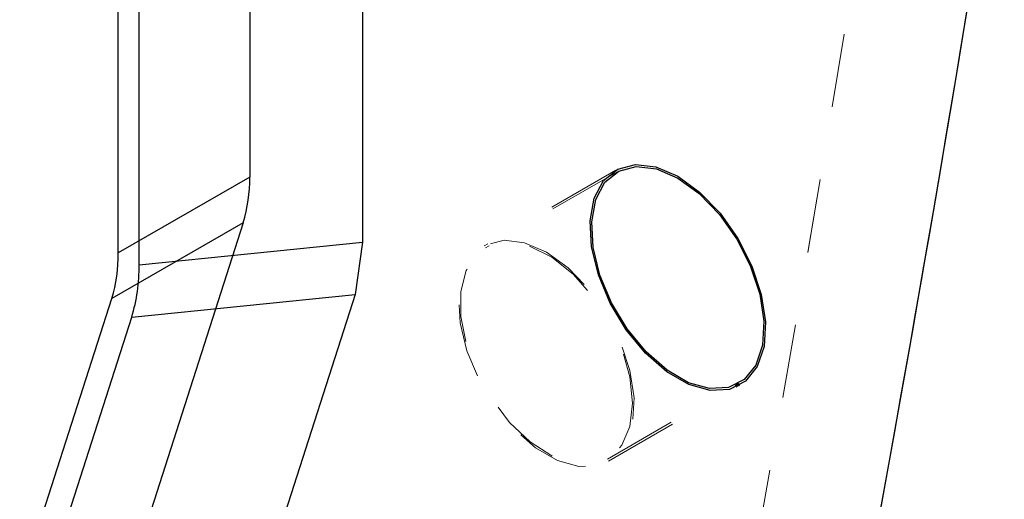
# Model space of a CAD drawing. Header units: inches. Extents: x 0.1 to 87.3, y 0.1 to 33.9.
# Tile 161 of 174: x 65.226 to 66.561, y 26.86 to 27.51. Entities that reach past the tile are written whole.
import ezdxf

# ---------------------------------------------------------------- set-up
doc = ezdxf.new("R2010")
doc.units = ezdxf.units.IN
doc.header["$MEASUREMENT"] = 0
doc.linetypes.add('HIDDEN', pattern=[0.075, 0.05, -0.025])

msp = doc.modelspace()

# ---------------------------------------------------------------- linework, layer by layer
at = {"color": 7, "linetype": 'Continuous', "lineweight": 25}
for p, q in [((65.5378, 27.67198), (65.5378, 27.29695)), ((65.35963, 27.19409), (65.35963, 27.56913)), ((65.38791, 27.17776), (65.38791, 27.57196)), ((65.69084, 27.5748), (65.69084, 27.2086)), ((65.5378, 27.29695), (65.35963, 27.19409)), ((65.52895, 27.23509), (65.35078, 27.13223)), ((65.52895, 27.23509), (65.40413, 26.84592)), ((65.38791, 27.17776), (65.69084, 27.2086)), ((65.69084, 27.2086), (65.6807, 27.13774)), ((65.37777, 27.10691), (65.6807, 27.13774)), ((65.6807, 27.13774), (65.56004, 26.76154)), ((65.22596, 26.74307), (65.35078, 27.13223)), ((65.25712, 26.73071), (65.37777, 27.10691))]:
    msp.add_line(p, q, dxfattribs=at)
at = {"color": 7, "linetype": 'HIDDEN', "lineweight": 18}
for p, q in [((66.03394, 27.30638), (65.85577, 27.20353)), ((66.03544, 27.30378), (65.85727, 27.20093)), ((66.02262, 26.91452), (66.20078, 27.01737)), ((66.02411, 26.91192), (66.20228, 27.01478))]:
    msp.add_line(p, q, dxfattribs=at)
at = {"color": 7, "linetype": 'Continuous', "lineweight": 25, "flags": 128}
for points in [[(66.08851, 27.31082), (66.11811, 27.29805), (66.14772, 27.27664), (66.17546, 27.24794), (66.1996, 27.21374), (66.21863, 27.17621), (66.23133, 27.1377), (66.23692, 27.10062), (66.23505, 27.06731), (66.22583, 27.03987), (66.20984, 27.02), (66.18809, 27.00897), (66.16194, 27.00747), (66.13303, 27.01558), (66.10319, 27.03281), (66.07429, 27.05806), (66.04814, 27.08976), (66.02639, 27.1259), (66.0104, 27.16423), (66.00118, 27.20233), (65.9993, 27.2378), (66.0049, 27.26842), (66.0176, 27.29226), (66.03662, 27.30783), (66.06076, 27.31415), (66.08851, 27.31082)], [(66.08904, 27.30814), (66.11811, 27.2956), (66.14719, 27.27457), (66.17444, 27.24638), (66.19815, 27.2128), (66.21683, 27.17593), (66.22931, 27.13811), (66.23481, 27.10169), (66.23297, 27.06898), (66.22391, 27.04202), (66.2082, 27.02251), (66.18684, 27.01167), (66.16116, 27.01019), (66.13277, 27.01816), (66.10346, 27.03508), (66.07507, 27.05989), (66.04939, 27.09102), (66.02802, 27.12652), (66.01232, 27.16416), (66.00326, 27.20158), (66.00142, 27.23642), (66.00691, 27.2665), (66.01939, 27.28992), (66.03807, 27.30521), (66.06179, 27.31141), (66.08904, 27.30814)]]:
    msp.add_lwpolyline(points, dxfattribs=at)
at = {"color": 7, "linetype": 'HIDDEN', "lineweight": 18, "flags": 128}
for points in [[(65.91034, 27.20796), (65.93994, 27.19519), (65.96955, 27.17378), (65.99729, 27.14508), (66.02144, 27.11089), (66.04046, 27.07336), (66.05316, 27.03484), (66.05875, 26.99777), (66.05688, 26.96446), (66.04766, 26.93701), (66.03167, 26.91715), (66.00992, 26.90612), (65.98377, 26.90461), (65.95486, 26.91273), (65.92502, 26.92995), (65.89612, 26.95521), (65.86997, 26.9869), (65.84822, 27.02305), (65.83223, 27.06138), (65.82301, 27.09947), (65.82114, 27.13494), (65.82673, 27.16556), (65.83943, 27.18941), (65.85845, 27.20498), (65.88259, 27.2113), (65.91034, 27.20796)], [(66.05319, 27.02592), (66.05687, 26.99023), (66.05319, 26.95877), (66.04241, 26.93353), (66.02518, 26.91609), (66.0026, 26.90756), (65.97608, 26.90846), (65.94729, 26.91873), (65.91804, 26.93774), (65.89016, 26.96429), (65.86541, 26.99672), (65.84535, 27.03297), (65.83123, 27.07078), (65.82394, 27.10777), (65.82394, 27.14161), (65.83123, 27.17019), (65.84535, 27.19169), (65.86541, 27.20478), (65.89016, 27.20863), (65.91804, 27.203), (65.94729, 27.18824), (65.97608, 27.16528), (66.0026, 27.13556), (66.02518, 27.10095), (66.04241, 27.06362), (66.05319, 27.02592)]]:
    msp.add_lwpolyline(points, dxfattribs=at)
at = {"color": 7, "linetype": 'Continuous', "lineweight": 25}
for centre, radius, start, end in [((29.4704, 33.59704), 37.53469, 346.675065, 351.17478), ((29.49617, 33.59164), 37.50837, 346.674024, 351.125305), ((65.33457, 27.29446), 0.20324, 343.01451, 0.70105), ((65.1564, 27.19161), 0.20324, 343.01461, 0.70093), ((65.15512, 27.17492), 0.23281, 343.01457, 0.70095)]:
    msp.add_arc(centre, radius, start, end, dxfattribs=at)
at = {"color": 7, "linetype": 'HIDDEN', "lineweight": 18}
for centre, radius, start, end in [((29.29223, 33.49419), 37.53469, 346.675064, 351.174779), ((29.31802, 33.48878), 37.50835, 346.67402, 351.125304)]:
    msp.add_arc(centre, radius, start, end, dxfattribs=at)

doc.saveas('drawing.dxf')
